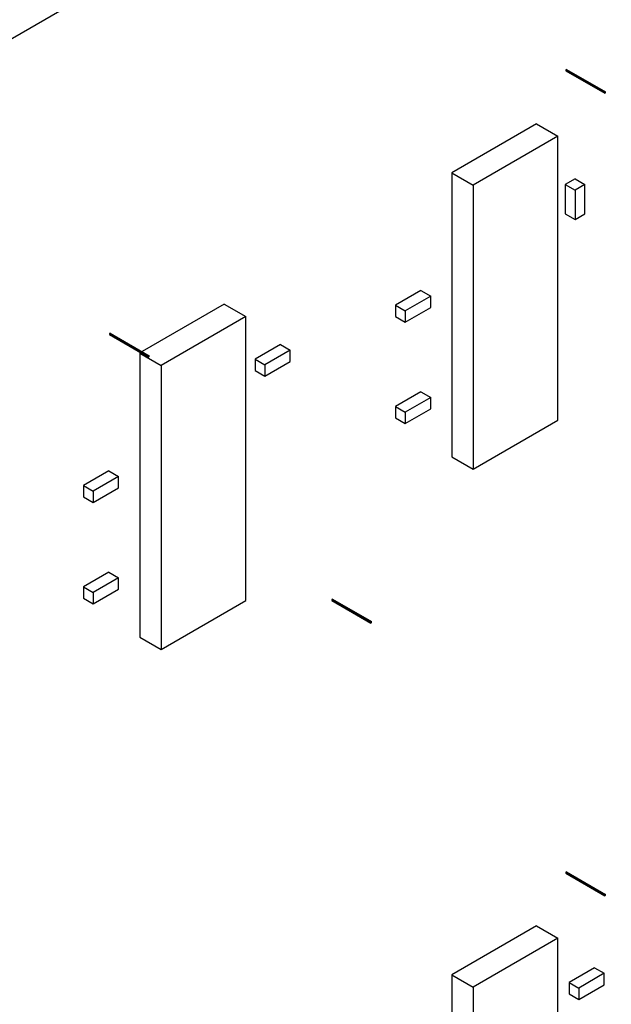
# Model space of a CAD drawing. Header units: inches. Extents: x 0 to 34, y 0 to 22.
# Tile 14 of 55: x 9 to 10.1, y 5.9 to 7.7. Entities that reach past the tile are written whole.
import ezdxf

# ---------------------------------------------------------------- set-up
doc = ezdxf.new("R2010")
doc.units = ezdxf.units.IN
doc.header["$LTSCALE"] = 1.87
doc.header["$MEASUREMENT"] = 0
doc.layers.get('0').update_dxf_attribs({"linetype": 'CONTINUOUS'})

msp = doc.modelspace()

# ---------------------------------------------------------------- linework, layer by layer
at = {"color": 7, "linetype": 'CONTINUOUS'}
for p, q in [((12.5434, 9.6579), (8.4731, 7.3077)), ((10.0346, 7.5733), (10.0332, 7.5725)), ((10.0332, 7.5725), (10.0332, 7.5709)), ((10.0332, 7.5725), (10.1039, 7.5317)), ((10.0332, 7.5709), (10.1039, 7.53)), ((10.0346, 7.5733), (10.1053, 7.5325)), ((10.1053, 7.5325), (10.1039, 7.5317)), ((10.1039, 7.5317), (10.1039, 7.53)), ((10.1039, 7.53), (10.1053, 7.5308)), ((10.1053, 7.5308), (10.1053, 7.5325)), ((9.9797, 7.4746), (9.8265, 7.3862)), ((9.9797, 7.4746), (10.0186, 7.4521)), ((10.0186, 7.4521), (9.8654, 7.3637)), ((10.0186, 6.9378), (10.0186, 7.4521)), ((9.8265, 7.3862), (9.8265, 6.8719)), ((9.8265, 7.3862), (9.8654, 7.3637)), ((10.0499, 7.3751), (10.0321, 7.3649)), ((10.0321, 7.3649), (10.0321, 7.3118)), ((10.0321, 7.3649), (10.0498, 7.3546)), ((10.0676, 7.3649), (10.0498, 7.3546)), ((10.0499, 7.3751), (10.0676, 7.3649)), ((10.0676, 7.3119), (10.0676, 7.3649)), ((9.8654, 7.3637), (9.8654, 6.8494)), ((10.0498, 7.3546), (10.0498, 7.3016)), ((10.0321, 7.3118), (10.0498, 7.3016)), ((10.0498, 7.3016), (10.0676, 7.3119)), ((9.7705, 7.1731), (9.7246, 7.1466)), ((9.7705, 7.1731), (9.7882, 7.1629)), ((9.7882, 7.1629), (9.7422, 7.1363)), ((9.7882, 7.1423), (9.7882, 7.1629)), ((9.414, 7.148), (9.2653, 7.0621)), ((9.414, 7.148), (9.4529, 7.1255)), ((9.7246, 7.1466), (9.7246, 7.126)), ((9.7246, 7.1466), (9.7422, 7.1363)), ((9.7422, 7.1158), (9.7882, 7.1423)), ((9.7422, 7.1363), (9.7422, 7.1158)), ((9.4529, 7.1255), (9.2998, 7.0371)), ((9.4529, 6.6112), (9.4529, 7.1255)), ((9.7246, 7.126), (9.7422, 7.1158)), ((9.2073, 7.0956), (9.2059, 7.0948)), ((9.2059, 7.0948), (9.2059, 7.0932)), ((9.2059, 7.0948), (9.2766, 7.054)), ((9.2059, 7.0932), (9.2766, 7.0523)), ((9.2073, 7.0956), (9.278, 7.0548)), ((9.516, 7.0751), (9.47, 7.0486)), ((9.5336, 7.0649), (9.4877, 7.0384)), ((9.516, 7.0751), (9.5336, 7.0649)), ((9.5336, 7.0443), (9.5336, 7.0649)), ((9.2625, 7.0605), (9.2609, 7.0596)), ((9.2609, 7.0596), (9.2609, 6.5452)), ((9.2609, 7.0596), (9.2998, 7.0371)), ((9.278, 7.0548), (9.2766, 7.054)), ((9.2766, 7.054), (9.2766, 7.0523)), ((9.2766, 7.0523), (9.278, 7.0532)), ((9.278, 7.0532), (9.278, 7.0548)), ((9.47, 7.0486), (9.47, 7.028)), ((9.47, 7.0486), (9.4877, 7.0384)), ((9.4877, 7.0178), (9.5336, 7.0443)), ((9.2998, 7.0371), (9.2998, 6.5228)), ((9.47, 7.028), (9.4877, 7.0178)), ((9.4877, 7.0384), (9.4877, 7.0178)), ((9.7705, 6.9894), (9.7246, 6.9628)), ((9.7882, 6.9792), (9.7422, 6.9526)), ((9.7705, 6.9894), (9.7882, 6.9792)), ((9.7882, 6.9586), (9.7882, 6.9792)), ((9.7246, 6.9628), (9.7246, 6.9423)), ((9.7246, 6.9628), (9.7422, 6.9526)), ((9.7422, 6.9321), (9.7882, 6.9586)), ((9.7246, 6.9423), (9.7422, 6.9321)), ((9.7422, 6.9526), (9.7422, 6.9321)), ((9.8654, 6.8494), (10.0186, 6.9378)), ((9.8265, 6.8719), (9.8654, 6.8494)), ((9.2048, 6.8465), (9.1589, 6.8199)), ((9.2225, 6.8363), (9.1766, 6.8097)), ((9.2048, 6.8465), (9.2225, 6.8363)), ((9.2225, 6.8157), (9.2225, 6.8363)), ((9.1589, 6.8199), (9.1589, 6.7994)), ((9.1589, 6.8199), (9.1766, 6.8097)), ((9.1766, 6.7892), (9.2225, 6.8157)), ((9.1589, 6.7994), (9.1766, 6.7892)), ((9.1766, 6.8097), (9.1766, 6.7892)), ((9.2048, 6.6628), (9.1589, 6.6362)), ((9.2225, 6.6526), (9.1766, 6.626)), ((9.2048, 6.6628), (9.2225, 6.6526)), ((9.2225, 6.632), (9.2225, 6.6526)), ((9.1589, 6.6362), (9.1589, 6.6157)), ((9.1589, 6.6362), (9.1766, 6.626)), ((9.1766, 6.6054), (9.2225, 6.632)), ((9.1766, 6.626), (9.1766, 6.6054)), ((9.1589, 6.6157), (9.1766, 6.6054)), ((9.2998, 6.5228), (9.4529, 6.6112)), ((9.6104, 6.6139), (9.6089, 6.6131)), ((9.6089, 6.6131), (9.6089, 6.6115)), ((9.6089, 6.6131), (9.6797, 6.5723)), ((9.6089, 6.6115), (9.6797, 6.5706)), ((9.6104, 6.6139), (9.6811, 6.5731)), ((9.6811, 6.5731), (9.6797, 6.5723)), ((9.6797, 6.5723), (9.6797, 6.5706)), ((9.6797, 6.5706), (9.6811, 6.5715)), ((9.6811, 6.5715), (9.6811, 6.5731)), ((9.2609, 6.5452), (9.2998, 6.5228)), ((10.0346, 6.12), (10.0332, 6.1192)), ((10.0332, 6.1192), (10.1039, 6.0783)), ((10.0332, 6.1192), (10.0332, 6.1175)), ((10.0332, 6.1175), (10.1039, 6.0767)), ((10.0346, 6.12), (10.1053, 6.0792)), ((10.1053, 6.0792), (10.1039, 6.0783)), ((10.1039, 6.0783), (10.1039, 6.0767)), ((10.1039, 6.0767), (10.1053, 6.0775)), ((10.1053, 6.0775), (10.1053, 6.0792)), ((9.9797, 6.0221), (9.8265, 5.9337)), ((9.9797, 6.0221), (10.0186, 5.9996)), ((10.0186, 5.9996), (9.8654, 5.9112)), ((10.0186, 5.4853), (10.0186, 5.9996)), ((10.0852, 5.9464), (10.0392, 5.9198)), ((10.0852, 5.9464), (10.1029, 5.9362)), ((9.8265, 5.9337), (9.8654, 5.9112)), ((9.8265, 5.9337), (9.8265, 5.4194)), ((10.1029, 5.9362), (10.0569, 5.9096)), ((10.1029, 5.9156), (10.1029, 5.9362)), ((9.8654, 5.9112), (9.8654, 5.3969)), ((10.0392, 5.9198), (10.0569, 5.9096)), ((10.0392, 5.9198), (10.0392, 5.8992)), ((10.0569, 5.889), (10.1029, 5.9156)), ((10.0569, 5.9096), (10.0569, 5.889)), ((10.0392, 5.8992), (10.0569, 5.889))]:
    msp.add_line(p, q, dxfattribs=at)

doc.saveas('drawing.dxf')
